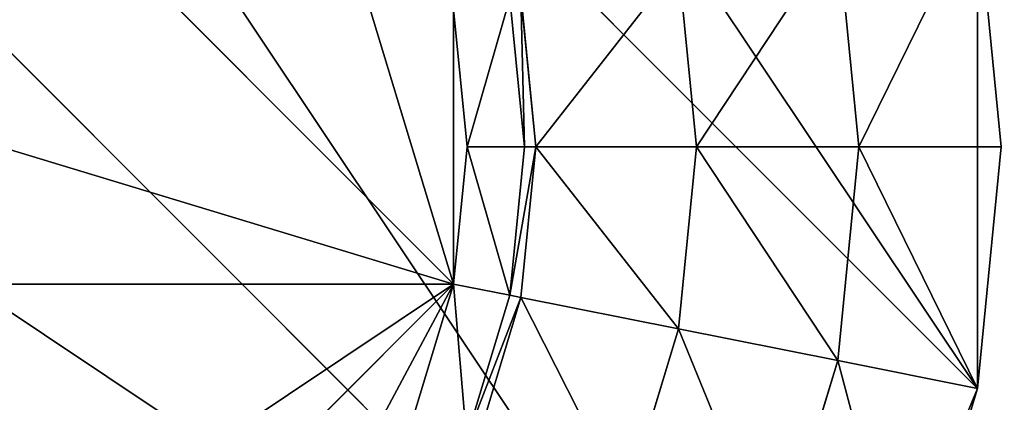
# Model space of a CAD drawing. Extents: x 0 to 35.8, y 0 to 26.7.
# Tile 41 of 227: x 3.398 to 4.63, y 5.447 to 5.926. Entities that reach past the tile are written whole.
import ezdxf

# ---------------------------------------------------------------- set-up
doc = ezdxf.new("R2010")
doc.units = 0
doc.header["$MEASUREMENT"] = 0
doc.layers.get('0').update_dxf_attribs({"color": 13, "linetype": 'CONTINUOUS'})
for name, color, linetype in [('HDS8645C_-_BODY', 252, 'CONTINUOUS'), ('HDS8645C_-_CERAMIC_TOP', 29, 'CONTINUOUS'), ('HEI8056C_-_LEGS', 252, 'CONTINUOUS')]:
    doc.layers.add(name, color=color, linetype=linetype)

# ---------------------------------------------------------------- blocks, each defined once
blk = doc.blocks.new('HIS8055U_TRADECAD_DXF')
at = {"layer": 'HEI8056C_-_LEGS', "color": 0}
for p, q in [((-13.30585, -7.9058, -14.64235), (-15.12745, -6.0842, -14.64235)), ((-13.30585, -7.9058, -14.64235), (-15.12745, -6.0842, -14.64235)), ((-13.53715, -8.4642, -14.64235), (-15.68585, -6.3155, -14.64235)), ((-13.53715, -8.4642, -14.64235), (-15.68585, -6.3155, -14.64235)), ((-14.99705, -6.7398, -17.53955), (-13.96145, -7.7754, -17.53955)), ((-14.99705, -6.7398, -17.53955), (-13.96145, -7.7754, -17.53955)), ((-16.11325, -6.7429, -14.64235), (-13.53715, -8.4642, -14.64235)), ((-16.11325, -6.7429, -14.64235), (-13.53715, -8.4642, -14.64235)), ((-13.30585, -7.9058, -14.64235), (-13.30585, -7.3013, -14.64235)), ((-13.30585, -7.3013, -14.64235), (-13.27615, -7.6035, -14.64235)), ((-13.30585, -7.9058, -14.64235), (-13.30585, -7.3013, -14.64235)), ((-13.30585, -7.3013, -14.64235), (-13.27615, -7.6035, -14.64235)), ((-13.45435, -7.6035, -14.92275), (-13.48065, -7.3361, -14.92275)), ((-13.45435, -7.6035, -14.92275), (-13.48065, -7.3361, -14.92275)), ((-13.45435, -7.6035, -14.78425), (-13.48065, -7.3361, -14.78425)), ((-13.45435, -7.6035, -14.78425), (-13.48065, -7.3361, -14.78425)), ((-13.65755, -7.6035, -17.22795), (-13.67995, -7.3757, -17.22795)), ((-13.65755, -7.6035, -17.22795), (-13.67995, -7.3757, -17.22795)), ((-13.65755, -7.6035, -15.04285), (-13.67995, -7.3757, -15.04285)), ((-13.65755, -7.6035, -15.04285), (-13.67995, -7.3757, -15.04285)), ((-13.85845, -7.6035, -17.42065), (-13.87705, -7.4149, -17.42065)), ((-13.87705, -7.4149, -17.22795), (-13.85845, -7.6035, -17.22795)), ((-13.85845, -7.6035, -17.42065), (-13.87705, -7.4149, -17.42065)), ((-13.87705, -7.4149, -17.22795), (-13.85845, -7.6035, -17.22795)), ((-13.89115, -7.4178, -17.48015), (-13.87285, -7.6035, -17.48015)), ((-13.89115, -7.4178, -17.48015), (-13.87285, -7.6035, -17.48015)), ((-13.94455, -7.6035, -17.53955), (-13.96145, -7.4317, -17.53955)), ((-13.96145, -7.4317, -17.53955), (-13.96145, -7.7754, -17.53955)), ((-13.96145, -7.4317, -17.53955), (-13.96145, -7.7754, -17.53955)), ((-13.94455, -7.6035, -17.53955), (-13.96145, -7.4317, -17.53955)), ((-13.96145, -7.7754, -17.53955), (-13.94455, -7.6035, -17.53955)), ((-13.96145, -7.7754, -17.53955), (-13.94455, -7.6035, -17.53955)), ((-13.94455, -7.6035, -17.53955), (-13.87285, -7.6035, -17.48015)), ((-13.94455, -7.6035, -17.53955), (-13.87285, -7.6035, -17.48015)), ((-13.87285, -7.6035, -17.48015), (-13.89115, -7.7893, -17.48015)), ((-13.87285, -7.6035, -17.48015), (-13.89115, -7.7893, -17.48015)), ((-13.87705, -7.7921, -17.42065), (-13.85845, -7.6035, -17.42065)), ((-13.85845, -7.6035, -17.22795), (-13.87705, -7.7921, -17.22795)), ((-13.87705, -7.7921, -17.42065), (-13.85845, -7.6035, -17.42065)), ((-13.85845, -7.6035, -17.22795), (-13.87705, -7.7921, -17.22795)), ((-13.87285, -7.6035, -17.48015), (-13.85845, -7.6035, -17.42065)), ((-13.87285, -7.6035, -17.48015), (-13.85845, -7.6035, -17.42065)), ((-13.85845, -7.6035, -17.22795), (-13.65755, -7.6035, -17.22795)), ((-13.85845, -7.6035, -17.22795), (-13.65755, -7.6035, -17.22795)), ((-13.85845, -7.6035, -17.42065), (-13.85845, -7.6035, -17.22795)), ((-13.85845, -7.6035, -17.42065), (-13.85845, -7.6035, -17.22795)), ((-13.67995, -7.8314, -17.22795), (-13.65755, -7.6035, -17.22795)), ((-13.65755, -7.6035, -15.04285), (-13.67995, -7.8314, -15.04285)), ((-13.67995, -7.8314, -17.22795), (-13.65755, -7.6035, -17.22795)), ((-13.65755, -7.6035, -15.04285), (-13.67995, -7.8314, -15.04285)), ((-13.65755, -7.6035, -17.22795), (-13.65755, -7.6035, -15.04285)), ((-13.65755, -7.6035, -15.04285), (-13.45435, -7.6035, -14.92275)), ((-13.65755, -7.6035, -15.04285), (-13.45435, -7.6035, -14.92275)), ((-13.65755, -7.6035, -17.22795), (-13.65755, -7.6035, -15.04285)), ((-13.45435, -7.6035, -14.92275), (-13.48065, -7.871, -14.92275)), ((-13.48065, -7.871, -14.78425), (-13.45435, -7.6035, -14.78425)), ((-13.45435, -7.6035, -14.92275), (-13.48065, -7.871, -14.92275)), ((-13.48065, -7.871, -14.78425), (-13.45435, -7.6035, -14.78425)), ((-13.45435, -7.6035, -14.78425), (-13.45435, -7.6035, -14.92275)), ((-13.45435, -7.6035, -14.78425), (-13.45435, -7.6035, -14.92275)), ((-13.45435, -7.6035, -14.78425), (-13.27615, -7.6035, -14.64235)), ((-13.45435, -7.6035, -14.78425), (-13.27615, -7.6035, -14.64235)), ((-13.27615, -7.6035, -14.64235), (-13.30585, -7.9058, -14.64235)), ((-13.27615, -7.6035, -14.64235), (-13.30585, -7.9058, -14.64235)), ((-13.96145, -7.7754, -17.53955), (-15.68895, -7.7754, -17.53955)), ((-13.96145, -7.7754, -17.53955), (-15.68895, -7.7754, -17.53955)), ((-13.96145, -7.7754, -17.53955), (-14.65345, -8.4673, -17.53955)), ((-13.96145, -7.7754, -17.53955), (-14.65345, -8.4673, -17.53955)), ((-14.01155, -7.9406, -17.53955), (-13.96145, -7.7754, -17.53955)), ((-14.01155, -7.9406, -17.53955), (-13.96145, -7.7754, -17.53955)), ((-13.96145, -7.7754, -17.53955), (-13.89115, -7.7893, -17.48015)), ((-13.96145, -7.7754, -17.53955), (-13.89115, -7.7893, -17.48015)), ((-13.89115, -7.7893, -17.48015), (-13.94535, -7.968, -17.48015)), ((-13.89115, -7.7893, -17.48015), (-13.94535, -7.968, -17.48015)), ((-13.93205, -7.9735, -17.42065), (-13.87705, -7.7921, -17.42065)), ((-13.87705, -7.7921, -17.22795), (-13.93205, -7.9735, -17.22795)), ((-13.93205, -7.9735, -17.42065), (-13.87705, -7.7921, -17.42065)), ((-13.87705, -7.7921, -17.22795), (-13.93205, -7.9735, -17.22795)), ((-13.89115, -7.7893, -17.48015), (-13.87705, -7.7921, -17.42065)), ((-13.89115, -7.7893, -17.48015), (-13.87705, -7.7921, -17.42065)), ((-13.87705, -7.7921, -17.22795), (-13.67995, -7.8314, -17.22795)), ((-13.87705, -7.7921, -17.22795), (-13.67995, -7.8314, -17.22795)), ((-13.87705, -7.7921, -17.42065), (-13.87705, -7.7921, -17.22795)), ((-13.87705, -7.7921, -17.42065), (-13.87705, -7.7921, -17.22795)), ((-13.74645, -8.0504, -17.22795), (-13.67995, -7.8314, -17.22795)), ((-13.67995, -7.8314, -15.04285), (-13.74645, -8.0504, -15.04285)), ((-13.74645, -8.0504, -17.22795), (-13.67995, -7.8314, -17.22795)), ((-13.67995, -7.8314, -15.04285), (-13.74645, -8.0504, -15.04285)), ((-13.67995, -7.8314, -15.04285), (-13.48065, -7.871, -14.92275)), ((-13.67995, -7.8314, -17.22795), (-13.67995, -7.8314, -15.04285)), ((-13.67995, -7.8314, -15.04285), (-13.48065, -7.871, -14.92275)), ((-13.67995, -7.8314, -17.22795), (-13.67995, -7.8314, -15.04285)), ((-13.48065, -7.871, -14.92275), (-13.55865, -8.1282, -14.92275)), ((-13.55865, -8.1282, -14.78425), (-13.48065, -7.871, -14.78425)), ((-13.48065, -7.871, -14.92275), (-13.55865, -8.1282, -14.92275)), ((-13.55865, -8.1282, -14.78425), (-13.48065, -7.871, -14.78425)), ((-13.48065, -7.871, -14.92275), (-13.48065, -7.871, -14.78425)), ((-13.48065, -7.871, -14.92275), (-13.48065, -7.871, -14.78425)), ((-13.48065, -7.871, -14.78425), (-13.30585, -7.9058, -14.64235)), ((-13.48065, -7.871, -14.78425), (-13.30585, -7.9058, -14.64235)), ((-13.53715, -8.4642, -14.64235), (-13.30585, -7.9058, -14.64235)), ((-13.53715, -8.4642, -14.64235), (-13.30585, -7.9058, -14.64235)), ((-13.30585, -7.9058, -14.64235), (-13.39405, -8.1964, -14.64235)), ((-13.30585, -7.9058, -14.64235), (-13.39405, -8.1964, -14.64235))]:
    blk.add_line(p, q, dxfattribs=at)
at = {"color": 0}
mesh = blk.add_polyface(dxfattribs=at)
corners = [(17.28565, -9.6021, -14.33995), (-17.22295, 9.6713, -14.33995), (-17.22295, -9.6021, -14.33995), (17.28565, 9.6713, -14.33995)]
mesh.append_faces([[corners[k] for k in face] for face in [(0, 1, 2), (1, 0, 3)]], dxfattribs={"vtx0": -1, "color": 0})
at = {"layer": 'HDS8645C_-_BODY', "color": 0}
mesh = blk.add_polyface(dxfattribs=at)
corners = [(16.64532, -9.23304, -14.65245), (-16.56002, 9.37696, -14.65245), (-16.56002, -9.23304, -14.65245), (16.64532, 9.37696, -14.65245)]
mesh.append_faces([[corners[k] for k in face] for face in [(0, 1, 2), (1, 0, 3)]], dxfattribs={"vtx0": -1, "color": 0})
at = {"layer": 'HDS8645C_-_CERAMIC_TOP', "color": 0}
mesh = blk.add_polyface(dxfattribs=at)
corners = [(17.83165, 10.6876, 17.27015), (-17.76255, -12.6526, 17.27015), (-17.76255, 10.6876, 17.27015), (17.83165, -12.6526, 17.27015)]
mesh.append_faces([[corners[k] for k in face] for face in [(0, 1, 2), (1, 0, 3)]], dxfattribs={"vtx0": -1, "color": 0})
at = {"layer": 'HEI8056C_-_LEGS', "color": 0}
mesh = blk.add_polyface(dxfattribs=at)
corners = [(-15.12745, -6.0842, -14.64235), (-13.53715, -8.4642, -14.64235), (-15.68585, -6.3155, -14.64235), (-13.30585, -7.9058, -14.64235)]
mesh.append_faces([[corners[k] for k in face] for face in [(0, 1, 2), (1, 0, 3)]], dxfattribs={"vtx0": -1, "color": 0})
mesh = blk.add_polyface(dxfattribs=at)
corners = [(-14.52305, -6.0842, -14.64235), (-13.30585, -7.9058, -14.64235), (-15.12745, -6.0842, -14.64235), (-13.30585, -7.3013, -14.64235)]
mesh.append_faces([[corners[k] for k in face] for face in [(0, 1, 2), (1, 0, 3)]], dxfattribs={"vtx0": -1, "color": 0})
mesh = blk.add_polyface(dxfattribs=at)
corners = [(-13.53715, -8.4642, -14.64235), (-16.11325, -6.7429, -14.64235), (-15.68585, -6.3155, -14.64235)]
mesh.append_faces([[corners[k] for k in face] for face in [(0, 1, 2)]], dxfattribs={"color": 0})
mesh = blk.add_polyface(dxfattribs=at)
corners = [(-13.96145, -7.7754, -17.53955), (-15.63885, -7.2665, -17.53955), (-15.68895, -7.7754, -17.53955), (-14.99705, -6.7398, -17.53955)]
mesh.append_faces([[corners[k] for k in face] for face in [(0, 1, 2), (1, 0, 3)]], dxfattribs={"vtx0": -1, "color": 0})
mesh = blk.add_polyface(dxfattribs=at)
corners = [(-13.96145, -7.7754, -17.53955), (-14.20245, -6.9808, -17.53955), (-14.99705, -6.7398, -17.53955), (-13.96145, -7.4317, -17.53955)]
mesh.append_faces([[corners[k] for k in face] for face in [(0, 1, 2), (1, 0, 3)]], dxfattribs={"vtx0": -1, "color": 0})
mesh = blk.add_polyface(dxfattribs=at)
corners = [(-16.11325, -6.7429, -14.64235), (-14.23245, -9.0347, -14.64235), (-16.34455, -7.3013, -14.64235), (-13.53715, -8.4642, -14.64235)]
mesh.append_faces([[corners[k] for k in face] for face in [(0, 1, 2), (1, 0, 3)]], dxfattribs={"vtx0": -1, "color": 0})
mesh = blk.add_polyface(dxfattribs=at)
corners = [(-14.23245, -9.0347, -14.64235), (-16.34455, -7.9058, -14.64235), (-16.34455, -7.3013, -14.64235), (-14.82525, -9.1526, -14.64235)]
mesh.append_faces([[corners[k] for k in face] for face in [(0, 1, 2), (1, 0, 3)]], dxfattribs={"vtx0": -1, "color": 0})
mesh = blk.add_polyface(dxfattribs=at)
corners = [(-13.45435, -7.6035, -14.78425), (-13.30585, -7.3013, -14.64235), (-13.48065, -7.3361, -14.78425), (-13.27615, -7.6035, -14.64235)]
mesh.append_faces([[corners[k] for k in face] for face in [(0, 1, 2), (1, 0, 3)]], dxfattribs={"vtx0": -1, "color": 0})
mesh = blk.add_polyface(dxfattribs=at)
corners = [(-13.27615, -7.6035, -14.64235), (-13.30585, -7.9058, -14.64235), (-13.30585, -7.3013, -14.64235)]
mesh.append_faces([[corners[k] for k in face] for face in [(0, 1, 2)]], dxfattribs={"color": 0})
mesh = blk.add_polyface(dxfattribs=at)
corners = [(-13.65755, -7.6035, -15.04285), (-13.48065, -7.3361, -14.92275), (-13.67995, -7.3757, -15.04285), (-13.45435, -7.6035, -14.92275)]
mesh.append_faces([[corners[k] for k in face] for face in [(0, 1, 2), (1, 0, 3)]], dxfattribs={"vtx0": -1, "color": 0})
mesh = blk.add_polyface(dxfattribs=at)
corners = [(-13.48065, -7.3361, -14.78425), (-13.45435, -7.6035, -14.92275), (-13.45435, -7.6035, -14.78425), (-13.48065, -7.3361, -14.92275)]
mesh.append_faces([[corners[k] for k in face] for face in [(0, 1, 2), (1, 0, 3)]], dxfattribs={"vtx0": -1, "color": 0})
mesh = blk.add_polyface(dxfattribs=at)
corners = [(-13.85845, -7.6035, -17.22795), (-13.67995, -7.3757, -17.22795), (-13.87705, -7.4149, -17.22795), (-13.65755, -7.6035, -17.22795)]
mesh.append_faces([[corners[k] for k in face] for face in [(0, 1, 2), (1, 0, 3)]], dxfattribs={"vtx0": -1, "color": 0})
mesh = blk.add_polyface(dxfattribs=at)
corners = [(-13.67995, -7.3757, -15.04285), (-13.65755, -7.6035, -17.22795), (-13.65755, -7.6035, -15.04285), (-13.67995, -7.3757, -17.22795)]
mesh.append_faces([[corners[k] for k in face] for face in [(0, 1, 2), (1, 0, 3)]], dxfattribs={"vtx0": -1, "color": 0})
mesh = blk.add_polyface(dxfattribs=at)
corners = [(-13.87705, -7.4149, -17.42065), (-13.87285, -7.6035, -17.48015), (-13.85845, -7.6035, -17.42065), (-13.89115, -7.4178, -17.48015)]
mesh.append_faces([[corners[k] for k in face] for face in [(0, 1, 2), (1, 0, 3)]], dxfattribs={"vtx0": -1, "color": 0})
mesh = blk.add_polyface(dxfattribs=at)
corners = [(-13.87705, -7.4149, -17.22795), (-13.85845, -7.6035, -17.42065), (-13.85845, -7.6035, -17.22795), (-13.87705, -7.4149, -17.42065)]
mesh.append_faces([[corners[k] for k in face] for face in [(0, 1, 2), (1, 0, 3)]], dxfattribs={"vtx0": -1, "color": 0})
mesh = blk.add_polyface(dxfattribs=at)
corners = [(-13.94455, -7.6035, -17.53955), (-13.89115, -7.4178, -17.48015), (-13.96145, -7.4317, -17.53955), (-13.87285, -7.6035, -17.48015)]
mesh.append_faces([[corners[k] for k in face] for face in [(0, 1, 2), (1, 0, 3)]], dxfattribs={"vtx0": -1, "color": 0})
mesh = blk.add_polyface(dxfattribs=at)
corners = [(-13.94455, -7.6035, -17.53955), (-13.96145, -7.4317, -17.53955), (-13.96145, -7.7754, -17.53955)]
mesh.append_faces([[corners[k] for k in face] for face in [(0, 1, 2)]], dxfattribs={"color": 0})
mesh = blk.add_polyface(dxfattribs=at)
corners = [(-13.89115, -7.7893, -17.48015), (-13.94455, -7.6035, -17.53955), (-13.96145, -7.7754, -17.53955), (-13.87285, -7.6035, -17.48015)]
mesh.append_faces([[corners[k] for k in face] for face in [(0, 1, 2), (1, 0, 3)]], dxfattribs={"vtx0": -1, "color": 0})
mesh = blk.add_polyface(dxfattribs=at)
corners = [(-13.85845, -7.6035, -17.42065), (-13.89115, -7.7893, -17.48015), (-13.87705, -7.7921, -17.42065), (-13.87285, -7.6035, -17.48015)]
mesh.append_faces([[corners[k] for k in face] for face in [(0, 1, 2), (1, 0, 3)]], dxfattribs={"vtx0": -1, "color": 0})
mesh = blk.add_polyface(dxfattribs=at)
corners = [(-13.67995, -7.8314, -17.22795), (-13.85845, -7.6035, -17.22795), (-13.87705, -7.7921, -17.22795), (-13.65755, -7.6035, -17.22795)]
mesh.append_faces([[corners[k] for k in face] for face in [(0, 1, 2), (1, 0, 3)]], dxfattribs={"vtx0": -1, "color": 0})
mesh = blk.add_polyface(dxfattribs=at)
corners = [(-13.85845, -7.6035, -17.22795), (-13.87705, -7.7921, -17.42065), (-13.87705, -7.7921, -17.22795), (-13.85845, -7.6035, -17.42065)]
mesh.append_faces([[corners[k] for k in face] for face in [(0, 1, 2), (1, 0, 3)]], dxfattribs={"vtx0": -1, "color": 0})
mesh = blk.add_polyface(dxfattribs=at)
corners = [(-13.48065, -7.871, -14.92275), (-13.65755, -7.6035, -15.04285), (-13.67995, -7.8314, -15.04285), (-13.45435, -7.6035, -14.92275)]
mesh.append_faces([[corners[k] for k in face] for face in [(0, 1, 2), (1, 0, 3)]], dxfattribs={"vtx0": -1, "color": 0})
mesh = blk.add_polyface(dxfattribs=at)
corners = [(-13.65755, -7.6035, -15.04285), (-13.67995, -7.8314, -17.22795), (-13.67995, -7.8314, -15.04285), (-13.65755, -7.6035, -17.22795)]
mesh.append_faces([[corners[k] for k in face] for face in [(0, 1, 2), (1, 0, 3)]], dxfattribs={"vtx0": -1, "color": 0})
mesh = blk.add_polyface(dxfattribs=at)
corners = [(-13.45435, -7.6035, -14.78425), (-13.48065, -7.871, -14.92275), (-13.48065, -7.871, -14.78425), (-13.45435, -7.6035, -14.92275)]
mesh.append_faces([[corners[k] for k in face] for face in [(0, 1, 2), (1, 0, 3)]], dxfattribs={"vtx0": -1, "color": 0})
mesh = blk.add_polyface(dxfattribs=at)
corners = [(-13.30585, -7.9058, -14.64235), (-13.45435, -7.6035, -14.78425), (-13.48065, -7.871, -14.78425), (-13.27615, -7.6035, -14.64235)]
mesh.append_faces([[corners[k] for k in face] for face in [(0, 1, 2), (1, 0, 3)]], dxfattribs={"vtx0": -1, "color": 0})
mesh = blk.add_polyface(dxfattribs=at)
corners = [(-14.99705, -8.4673, -17.53955), (-13.96145, -7.7754, -17.53955), (-15.68895, -7.7754, -17.53955), (-14.65345, -8.4673, -17.53955)]
mesh.append_faces([[corners[k] for k in face] for face in [(0, 1, 2), (1, 0, 3)]], dxfattribs={"vtx0": -1, "color": 0})
mesh = blk.add_polyface(dxfattribs=at)
corners = [(-14.20245, -8.2263, -17.53955), (-13.96145, -7.7754, -17.53955), (-14.65345, -8.4673, -17.53955), (-14.01155, -7.9406, -17.53955)]
mesh.append_faces([[corners[k] for k in face] for face in [(0, 1, 2), (1, 0, 3)]], dxfattribs={"vtx0": -1, "color": 0})
mesh = blk.add_polyface(dxfattribs=at)
corners = [(-13.94535, -7.968, -17.48015), (-13.96145, -7.7754, -17.53955), (-14.01155, -7.9406, -17.53955), (-13.89115, -7.7893, -17.48015)]
mesh.append_faces([[corners[k] for k in face] for face in [(0, 1, 2), (1, 0, 3)]], dxfattribs={"vtx0": -1, "color": 0})
mesh = blk.add_polyface(dxfattribs=at)
corners = [(-13.87705, -7.7921, -17.42065), (-13.94535, -7.968, -17.48015), (-13.93205, -7.9735, -17.42065), (-13.89115, -7.7893, -17.48015)]
mesh.append_faces([[corners[k] for k in face] for face in [(0, 1, 2), (1, 0, 3)]], dxfattribs={"vtx0": -1, "color": 0})
mesh = blk.add_polyface(dxfattribs=at)
corners = [(-13.74645, -8.0504, -17.22795), (-13.87705, -7.7921, -17.22795), (-13.93205, -7.9735, -17.22795), (-13.67995, -7.8314, -17.22795)]
mesh.append_faces([[corners[k] for k in face] for face in [(0, 1, 2), (1, 0, 3)]], dxfattribs={"vtx0": -1, "color": 0})
mesh = blk.add_polyface(dxfattribs=at)
corners = [(-13.87705, -7.7921, -17.22795), (-13.93205, -7.9735, -17.42065), (-13.93205, -7.9735, -17.22795), (-13.87705, -7.7921, -17.42065)]
mesh.append_faces([[corners[k] for k in face] for face in [(0, 1, 2), (1, 0, 3)]], dxfattribs={"vtx0": -1, "color": 0})
mesh = blk.add_polyface(dxfattribs=at)
corners = [(-13.55865, -8.1282, -14.92275), (-13.67995, -7.8314, -15.04285), (-13.74645, -8.0504, -15.04285), (-13.48065, -7.871, -14.92275)]
mesh.append_faces([[corners[k] for k in face] for face in [(0, 1, 2), (1, 0, 3)]], dxfattribs={"vtx0": -1, "color": 0})
mesh = blk.add_polyface(dxfattribs=at)
corners = [(-13.67995, -7.8314, -15.04285), (-13.74645, -8.0504, -17.22795), (-13.74645, -8.0504, -15.04285), (-13.67995, -7.8314, -17.22795)]
mesh.append_faces([[corners[k] for k in face] for face in [(0, 1, 2), (1, 0, 3)]], dxfattribs={"vtx0": -1, "color": 0})
mesh = blk.add_polyface(dxfattribs=at)
corners = [(-13.48065, -7.871, -14.78425), (-13.55865, -8.1282, -14.92275), (-13.55865, -8.1282, -14.78425), (-13.48065, -7.871, -14.92275)]
mesh.append_faces([[corners[k] for k in face] for face in [(0, 1, 2), (1, 0, 3)]], dxfattribs={"vtx0": -1, "color": 0})
mesh = blk.add_polyface(dxfattribs=at)
corners = [(-13.39405, -8.1964, -14.64235), (-13.48065, -7.871, -14.78425), (-13.55865, -8.1282, -14.78425), (-13.30585, -7.9058, -14.64235)]
mesh.append_faces([[corners[k] for k in face] for face in [(0, 1, 2), (1, 0, 3)]], dxfattribs={"vtx0": -1, "color": 0})
mesh = blk.add_polyface(dxfattribs=at)
corners = [(-13.30585, -7.9058, -14.64235), (-13.39405, -8.1964, -14.64235), (-13.53715, -8.4642, -14.64235)]
mesh.append_faces([[corners[k] for k in face] for face in [(0, 1, 2)]], dxfattribs={"color": 0})
blk = doc.blocks.new('HIS8655C_TRADECAD_DXF')
at = {"color": 0}
blk.add_blockref('HIS8055U_TRADECAD_DXF', (0, 0), dxfattribs=at)
blk = doc.blocks.new('HIS8655C_TRADECAD_DXF0')
at = {"color": 0}
blk.add_blockref('HIS8655C_TRADECAD_DXF', (0, 0), dxfattribs=at)
blk = doc.blocks.new('HIS8655C_TRADECAD_DXF1')
at = {"color": 0}
blk.add_blockref('HIS8655C_TRADECAD_DXF0', (17.90215, 13.3707, 17.53955), dxfattribs=at)

msp = doc.modelspace()

# ---------------------------------------------------------------- block references
at = {"color": 0}
msp.add_blockref('HIS8655C_TRADECAD_DXF1', (0, 0), dxfattribs=at)

doc.saveas('drawing.dxf')
